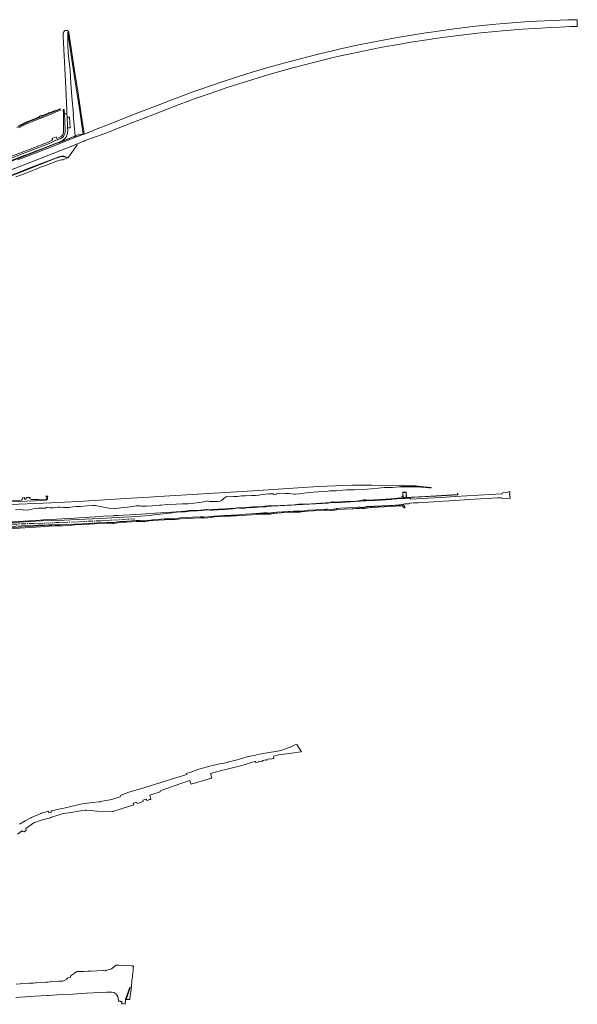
# Model space of a CAD drawing. Header units: metres. Extents: x 92650 to 117222, y 425801 to 461092.
# Tile 146 of 146: x 116159 to 117222, y 426053 to 427930. Entities that reach past the tile are written whole.
import ezdxf

# ---------------------------------------------------------------- set-up
doc = ezdxf.new("R2010")
doc.units = ezdxf.units.M
doc.linetypes.add('AM-AS-SO', pattern=[16, 10, -2, 2, -2])
for name, color, linetype, lineweight in [('B-WE-AM-AS_SPOOR_TREIN-G', 253, 'AM-AS-SO', 15), ('B-WE-GR-GRAS-GV', 253, 'CONTINUOUS', 15), ('B-WE-GR-GROENVOORZIENING-GV', 253, 'CONTINUOUS', 15), ('B-WE-IE-TERREINAFSCHEIDING_KUNSTMATIG_HEKWERK-G', 253, 'IE-TERREINAFSCHEIDING_KUNSTMATIG-SO', 15), ('B-WE-KW-KUNSTWERK_GELUIDSWERING_SCHERM-G', 253, 'CONTINUOUS', 15), ('B-WE-OG-WATER-GV', 253, 'CONTINUOUS', 15), ('B-WE-OG-WATER_SLOOT-GV', 253, 'CONTINUOUS', 15), ('B-WE-VH-GESLOTENVERHARDING-GV', 253, 'CONTINUOUS', 15), ('B-WE-VH-HALFVERHARDING-GV', 253, 'CONTINUOUS', 15), ('B-WE-VH-ONVERHARD-GV', 253, 'CONTINUOUS', 15)]:
    doc.layers.add(name, color=color, linetype=linetype, lineweight=lineweight)
doc.linetypes.add('IE-TERREINAFSCHEIDING_KUNSTMATIG-SO', pattern='A,4,[82,NLCS.SHX,S=0.75,R=90,X=0,Y=0],4,-2', length=10)

msp = doc.modelspace()

# ---------------------------------------------------------------- linework, layer by layer
at = {"layer": 'B-WE-AM-AS_SPOOR_TREIN-G', "transparency": 33554687, "flags": 128}
msp.add_lwpolyline([(116378.649, 426978.553), (116313.265, 426974.979), (116268.79, 426972.94), (116228.66, 426971.41), (116192.667, 426969.929), (116165.48, 426969.18), (116134, 426967.68), (116098.45, 426965.86), (115986.75, 426959.28), (115956.388, 426957.403), (115928.26, 426955.83), (115897.64, 426953.89), (115871.105, 426952.419), (115718.045, 426943.286), (115695.872, 426941.858), (115546.27, 426932.85), (115485.84, 426929.42), (115451.371, 426927.274), (115256.116, 426915.623), (115200.4, 426912.45), (115061.99, 426904.15), (114986.549, 426899.545), (114729.261, 426884.168), (114632.81, 426878.605), (114336.434, 426860.848), (114266.275, 426856.5), (114176.977, 426851.178), (114065.739, 426844.741), (114020.479, 426841.948), (113942.585, 426837.311), (113911.266, 426835.668), (113883.665, 426834.561), (113859.82, 426833.885), (113841.838, 426833.5), (113821.731, 426833.221), (113799.968, 426833.137), (113777.619, 426833.235), (113754.581, 426833.535), (113722.881, 426834.319), (113683.682, 426835.831), (113647.223, 426837.818), (113611.073, 426840.142), (113590.471, 426841.72), (113564.676, 426843.495), (113525.176, 426846.551), (113498.443, 426848.864), (113484.376, 426850.17), (113466.008, 426852.021), (113446.083, 426854.338), (113431.85, 426856.105), (113417.098, 426858.054), (113378.34, 426863.689), (113344.463, 426869.284), (113327.206, 426872.286), (113303.685, 426876.54)], dxfattribs=at)
at = {"layer": 'B-WE-GR-GRAS-GV', "transparency": 33554687, "flags": 128}
for points in [[(116155.27, 427662.835), (116193.317, 427677.566), (116230.837, 427692.232), (116267.509, 427706.488), (116266.51, 427706.66), (116265.964, 427707.167), (116265.612, 427707.564), (116265.35, 427708.702), (116264.625, 427708.448), (116264.562, 427708.426), (116262.564, 427707.524), (116228.527, 427693.598), (116193.55, 427680.093), (116058.833, 427627.675)], [(116143.759, 427633.663), (116178.483, 427647.666), (116206.62, 427658.484), (116229.219, 427666.836), (116233.204, 427668.324), (116238.515, 427669.768), (116241.145, 427669.832), (116242.865, 427669.611), (116245.584, 427669.071), (116251.142, 427666.875), (116251.64, 427667.556), (116267.895, 427689.786), (116268.255, 427689.944), (116267.754, 427692.451), (116173.958, 427656.025), (115985.049, 427582.338)], [(116138.711, 426971.235), (116200.103, 426974.476), (116219.705, 426975.095), (116243.846, 426976.173), (116269.407, 426977.421), (116312.738, 426978.965), (116334.631, 426980.179), (116370.077, 426982.319), (116389.787, 426983.75), (116406.649, 426984.875), (116418.966, 426986.744), (116426.724, 426987.373), (116449.225, 426990.044), (116451.906, 426990.902), (116454.41, 426991.133), (116457.679, 426991.116), (116474.148, 426992.111), (116479.113, 426992.839), (116481.887, 426993.488), (116483.728, 426993.6), (116486.24, 426993.269), (116486.306, 426993.271), (116497.284, 426993.587), (116506.484, 426994.331), (116510.891, 426995.081), (116513.249, 426995.572), (116515.346, 426995.485), (116521.92, 426994.998), (116526.619, 426995.363), (116531.277, 426995.94), (116537.264, 426995.846), (116549.644, 426996.489), (116565.296, 426997.571), (116568.774, 426998.157), (116572.55, 426999.136), (116574.528, 426999.256), (116577.585, 426998.824), (116588.664, 426998.798), (116591.506, 426999.694), (116594.148, 426999.908), (116597.286, 426999.481), (116613.61, 427000.523), (116628.112, 427001.562), (116632.331, 427002.756), (116634.738, 427002.875), (116638.678, 427002.47), (116677.72, 427004.405), (116685.679, 427004.967), (116692.112, 427005.92), (116694.758, 427006.08), (116698.208, 427005.806), (116747.062, 427008.711), (116748.994, 427008.917), (116752.121, 427009.688), (116754.696, 427009.62), (116757.547, 427009.413), (116770.342, 427009.986), (116790.121, 427011.117), (116808.504, 427012.431), (116813.22, 427013.164), (116819.021, 427012.979), (116836.317, 427013.78), (116867.674, 427015.656), (116871.906, 427016.628), (116875.042, 427016.885), (116877.599, 427016.749), (116887.808, 427017.435), (116892.269, 427017.606), (116892.192, 427019.1), (116889.439, 427018.947), (116888.956, 427028.686), (116895.205, 427028.995), (116895.687, 427019.257), (116893.233, 427019.159), (116893.31, 427017.662), (116902.206, 427018.006), (116903.343, 427018.123), (116903.274, 427019.254), (116911.398, 427019.728), (116924.753, 427020.593), (116952.02, 427022.059), (116993.818, 427024.522), (116993.671, 427027.106), (116993.441, 427027.104), (116993.447, 427024.981), (116931.305, 427021.355), (116905.352, 427019.767), (116903.078, 427019.502), (116896.223, 427019.089), (116895.537, 427029.638), (116888.917, 427029.197), (116888.952, 427021.047), (116887.526, 427021.04), (116887.334, 427021.039), (116887.125, 427020.235), (116887.075, 427019.226), (116886.532, 427018.21), (116884.672, 427017.919), (116878.429, 427017.676), (116872.639, 427017.326), (116866.166, 427016.801), (116844.768, 427015.529), (116824.144, 427013.968), (116823.021, 427014.056), (116818.797, 427014.701), (116816.583, 427014.798), (116813.957, 427014.474), (116807.048, 427013.059), (116804.404, 427012.722), (116800.441, 427012.544), (116790.32, 427011.86), (116780.65, 427011.36), (116761.699, 427010.191), (116759.957, 427010.19), (116757.344, 427010.362), (116755.376, 427010.697), (116754.723, 427010.768), (116754.074, 427010.731), (116749.989, 427009.947), (116746.348, 427009.147), (116742.205, 427008.819), (116705.416, 427006.545), (116699.958, 427006.316), (116699.175, 427006.328), (116696.051, 427006.709), (116692.997, 427006.794), (116691.115, 427006.601), (116687.782, 427005.903), (116686.66, 427005.75), (116682.129, 427005.344), (116642.416, 427003.176), (116639.611, 427003.136), (116634.467, 427003.349), (116631.649, 427003.324), (116628.838, 427003.031), (116626.083, 427002.413), (116622.781, 427001.868), (116621.187, 427001.767), (116617.118, 427001.817), (116615.1, 427001.71), (116614.347, 427001.68), (116604.28, 427001.15), (116582.142, 426999.502), (116578.396, 426999.461), (116574.24, 426999.695), (116573.203, 426999.622), (116566.385, 426998.571), (116564.372, 426998.34), (116559.511, 426998.174), (116551.351, 426997.563), (116537.571, 426996.853), (116536.949, 426996.793), (116532.73, 426996.59), (116526.659, 426996.129), (116522.74, 426996.034), (116516.266, 426996.501), (116514.253, 426996.476), (116503.821, 426994.887), (116500.131, 426994.505), (116494.566, 426994.315), (116485.51, 426994.438), (116480.657, 426994.149), (116480.347, 426994.117), (116479.754, 426994.055), (116473.736, 426993.326), (116459.114, 426991.754), (116457.319, 426991.7), (116438.466, 426990.569), (116416.65, 426989.27), (116390.25, 426987.46), (116346.88, 426985.03), (116340.16, 426984.94), (116339.476, 426984.887), (116338.163, 426984.576), (116337.003, 426984.44), (116318.41, 426983.47), (116312.87, 426982.858), (116302.599, 426982.275), (116292.817, 426981.595), (116291.826, 426981.559), (116253.814, 426979.315), (116252.898, 426979.309), (116217.195, 426977.181), (116203.951, 426976.517), (116190.058, 426975.634), (116177.63, 426974.943), (116176.643, 426974.857), (116135.437, 426972.389)], [(116649.196, 427026.132), (116665.279, 427026.74), (116672.235, 427026.74), (116681.406, 427025.847), (116683.931, 427025.602), (116692.321, 427026.024), (116695.505, 427026.985), (116704.626, 427028.097), (116718.232, 427029.652), (116727.908, 427029.93), (116742.361, 427030.891), (116750.269, 427032.13), (116756.914, 427032.003), (116761.839, 427031.91), (116774.297, 427033.014), (116781.927, 427033.95), (116796.411, 427033.95), (116813.964, 427034.43), (116828.985, 427035.884), (116842.227, 427037.165), (116853.632, 427038.269), (116859.285, 427038.298), (116869.637, 427038.526), (116881.991, 427039.332), (116896.146, 427039.784), (116905.545, 427039.556), (116907.174, 427039.517), (116911.796, 427039.405), (116918.509, 427039.512), (116923.03, 427039.228), (116933.158, 427038.4), (116938.581, 427037.968), (116942.982, 427037.947), (116942.982, 427038.123), (116942.398, 427038.189), (116936.198, 427038.657), (116923.318, 427040.154), (116912.956, 427041.434), (116912.55, 427041.452), (116910.641, 427041.428), (116910.39, 427041.425), (116885.912, 427041.518), (116859.929, 427041.972), (116829.849, 427042.665), (116818.67, 427042.621), (116807.38, 427043.059), (116793.067, 427042.87), (116727.93, 427040.06), (116603.922, 427032.123), (116423.856, 427020.931), (116405.083, 427019.761)], [(116405.083, 427019.761), (116394.901, 427019.127), (116371.151, 427017.709), (116270.372, 427011.692), (116218.088, 427009.089), (116189.362, 427007.922), (116059.125, 427003.023), (116057.803, 427002.973), (116056.655, 427002.93), (116000, 427000.552), (115986.813, 427000), (115986.806, 427000), (115956.737, 426998.742), (115937.545, 426997.665), (115902.813, 426995.053), (115756.669, 426982.612), (115734.8, 426980.909), (115720.536, 426980.072), (115542.979, 426969.232), (115527.064, 426957.966), (115527.11, 426957.92)], [(115826.139, 427001.347), (115823.738, 427000.768), (115823.722, 427000), (115823.679, 426997.901), (115824.095, 426995.638), (115825.125, 426994.099), (115826.071, 426993.542), (115902.001, 427000), (115914.745, 427000.997), (115941.725, 427002.867), (115960.098, 427003.83), (116000, 427005.531), (116057.335, 427007.919), (116058.918, 427007.985), (116107.162, 427009.995), (116187.76, 427012.98), (116209.709, 427013.899), (116210.792, 427014.822), (116211.942, 427016.667), (116212.207, 427019.876), (116212.496, 427021.593), (116211.516, 427021.625), (116209.414, 427021.688), (116208.212, 427021.708)], [(116161.701, 427014.358), (116119.098, 427012.694), (116105.019, 427012.198)], [(116150.964, 426995.852), (116162.207, 426996.104), (116166.83, 426995.219), (116176.557, 426995.699), (116180.095, 426996.281), (116184.314, 426997.57), (116191.009, 426998.505), (116194.895, 426999.048), (116200.939, 426998.632), (116206.043, 426998.606), (116208.266, 426999.011), (116211.424, 427000.528), (116217.059, 426999.82), (116222.736, 426999.722), (116231.561, 427000.553), (116235.983, 427000.528), (116241.769, 427000.495), (116247.226, 426999.946), (116252.987, 427000.452), (116260.238, 427001.59), (116266.504, 427002.019), (116274.723, 427002.305), (116286.952, 427003.366), (116297.639, 427003.923), (116302.886, 427004.196), (116321.743, 427000.459), (116328.81, 426998.981), (116338.006, 426997.489), (116351.65, 426999.537), (116355.292, 427000.084), (116364.384, 427000.928), (116374.306, 427001.848), (116380.666, 427003.251), (116385.593, 427003.554), (116388.751, 427003.124), (116390.975, 427002.518), (116399.843, 427002.846), (116411.364, 427003.605), (116418.178, 427004.053), (116425.134, 427004.461), (116428.305, 427004.648), (116439.485, 427005.827), (116457.02, 427006.686), (116468.971, 427006.914), (116475.438, 427007.037), (116479.705, 427007.118), (116490.497, 427008.658), (116501.341, 427009.778), (116509.422, 427010.883), (116513.012, 427011.374), (116516.724, 427012.602), (116518.922, 427012.223), (116520.665, 427011.338), (116532.702, 427011.513), (116535.636, 427011.644), (116536.288, 427011.673), (116541.269, 427012.338), (116543.636, 427013.32), (116551.317, 427020.066), (116552.992, 427020.89), (116562.535, 427020.688), (116566.304, 427020.846), (116573.682, 427021.158), (116581.463, 427022.262), (116585.953, 427022.363), (116588.321, 427022.147), (116600.651, 427022.768), (116607.983, 427023.233), (116614.537, 427023.648), (116620.946, 427025.084), (116627.134, 427025.887), (116633.375, 427025.912), (116641.785, 427025.912)], [(116168.204, 427016.999), (116167.84, 427018.998), (116163.989, 427018.78)], [(116179.064, 427019.55), (116171.542, 427019.207), (116171.542, 427017.296)], [(116208.95, 427015.967), (116194.681, 427015.696), (116180.674, 427015.43)], [(116137.762, 426959.49), (116189.665, 426962.643), (116215.623, 426964.322), (116226.785, 426964.93), (116240.847, 426965.523), (116252.085, 426966.115), (116264.38, 426966.899), (116281.221, 426967.739), (116290.158, 426968.19), (116291.096, 426968.266), (116322.212, 426970.094), (116324.093, 426970.116), (116336.027, 426969.842), (116337.925, 426969.869), (116348.422, 426971.363), (116354.625, 426971.944), (116361.85, 426972.32), (116380.716, 426973.552), (116390.116, 426973.511), (116394.352, 426973.344), (116396.843, 426973.139), (116397.757, 426973.195), (116401.924, 426974.022), (116406.192, 426974.506), (116412.608, 426975.087), (116434.69, 426976.853), (116440.439, 426977.035), (116447.072, 426976.972), (116451.299, 426977.066), (116455.147, 426977.331), (116460.992, 426978.068), (116466.058, 426978.448), (116503.577, 426980.385), (116505.605, 426980.422), (116507.041, 426980.319), (116509.197, 426979.915), (116517.674, 426980.419), (116523.606, 426981.422), (116530.317, 426982.261), (116543.64, 426983.11), (116549.933, 426983.619), (116554.615, 426983.59), (116559.395, 426983.702), (116560.434, 426983.651), (116571.77, 426984.144), (116582.08, 426985.203), (116590.218, 426985.765), (116611.048, 426986.925), (116616.137, 426987.228), (116621.604, 426987.399), (116622.581, 426987.435), (116627.034, 426987.473), (116632.752, 426987.278), (116636.161, 426987.471), (116642.881, 426988.816), (116643.676, 426988.894), (116648.124, 426989.081), (116666.48, 426990.36), (116678.973, 426991.055), (116684.507, 426991.268), (116687.863, 426991.303), (116692.646, 426991.438), (116696.174, 426991.699), (116701.559, 426992.289), (116707.07, 426993.04), (116718.73, 426993.83), (116738.277, 426994.85), (116743.525, 426995.205), (116744.775, 426995.216), (116749.774, 426994.709), (116750.531, 426994.693), (116757.943, 426995.078), (116759.737, 426995.387), (116762.532, 426996.018), (116763.24, 426996.096), (116792.685, 426997.595), (116795.785, 426997.807), (116800.441, 426998.341), (116801.685, 426998.408), (116806.682, 426998.047), (116812.383, 426997.908), (116815.993, 426998.096), (116828.889, 426999.955), (116830.08, 427000.127), (116830.871, 427000.241), (116887.657, 427003.399), (116887.675, 427002.906), (116887.689, 427002.513), (116887.702, 427002.514), (116889.264, 427001.857), (116890.359, 427001.03), (116890.931, 427000.332), (116891.416, 427000.002), (116891.887, 426999.811), (116892.499, 426999.706), (116892.609, 426999.714), (116893.134, 426999.752), (116893.005, 427001.848), (116892.456, 427002.484), (116892.237, 427002.739), (116891.499, 427003.864), (116890.657, 427004.209), (116889.62, 427004.74), (116889.343, 427004.864), (116888.233, 427005.222), (116887.416, 427005.239), (116884.897, 427004.912), (116822.279, 427001.33), (116821.141, 427001.195), (116819.452, 427000.854), (116816.011, 426999.868), (116813.943, 426999.575), (116813.253, 426999.558), (116811.67, 426999.693), (116803.78, 427000.697), (116797.224, 427000.464), (116770.374, 426998.711), (116764.513, 426998.438), (116763.435, 426998.323), (116762.371, 426998.107), (116759.198, 426997.296), (116756.557, 426996.727), (116754.013, 426996.325), (116752.452, 426996.401), (116746.373, 426996.979), (116743.506, 426996.973), (116738.511, 426996.602), (116709.449, 426994.814), (116701.009, 426993.97), (116698.013, 426993.496), (116694.997, 426992.77), (116694.234, 426992.699), (116686.262, 426993.209), (116684.398, 426993.221), (116674.78, 426992.72), (116648.923, 426991.145), (116643.248, 426990.494), (116632.936, 426988.563), (116631.308, 426988.584), (116628.856, 426988.873), (116625.022, 426989.127), (116622.339, 426989.134), (116621.387, 426989.055), (116618.973, 426988.817), (116617.699, 426988.779), (116609.991, 426988.904), (116589.357, 426987.575), (116583.363, 426986.937), (116576.324, 426986.051), (116572.555, 426985.74), (116562.6, 426985.339), (116555.574, 426984.964), (116550.79, 426985.092), (116547.855, 426985.04), (116539.57, 426984.56), (116530.122, 426983.854), (116528.883, 426983.698), (116525.203, 426982.936), (116523.964, 426982.779), (116510.531, 426981.825), (116509.858, 426981.851), (116508.814, 426982.065), (116508.784, 426982.072), (116507.857, 426982.278), (116507.178, 426982.343), (116503.804, 426982.309), (116488.439, 426981.468), (116465.273, 426980.199), (116457.746, 426979.08), (116454.326, 426978.694), (116451.315, 426978.468), (116447.824, 426978.411), (116441.899, 426978.572), (116434.203, 426978.3), (116427.919, 426977.898), (116412.004, 426976.714), (116408.119, 426976.015), (116400.513, 426975.513), (116397.743, 426974.886), (116396.831, 426974.757), (116395.88, 426974.787), (116394.506, 426975.079), (116388.496, 426975.536), (116386.477, 426975.576), (116380.717, 426975.319), (116355.209, 426973.731), (116350.001, 426973.253), (116339.099, 426971.728), (116337.04, 426971.559), (116333.948, 426971.509), (116326.943, 426971.764), (116325.192, 426971.746), (116306.03, 426970.864), (116290.943, 426969.941), (116290.101, 426969.937), (116276.578, 426969.257), (116234.521, 426967.422)], [(116127.305, 426960.679), (116205.527, 426965.839), (116234.521, 426967.422), (116233.348, 426967.651), (116193.759, 426966.212), (116174.945, 426965.836), (116139.572, 426964.241)]]:
    msp.add_lwpolyline(points, dxfattribs=at)
at = {"layer": 'B-WE-GR-GRAS-GV', "transparency": 33554687}
for points in [[(116164.272, 427018.177, -0.4926206), (116161.701, 427014.358)], [(116163.989, 427018.78, -0.05840913), (116164.272, 427018.177)], [(116171.542, 427017.296, -0.99432625), (116168.204, 427016.999)], [(116180.674, 427015.43, -0.71595432), (116179.064, 427019.55)], [(116208.212, 427021.708, -0.83853351), (116208.95, 427015.967)], [(116641.785, 427025.912, -0.12762663), (116642.757, 427025.742)], [(116642.757, 427025.742, 0.21956655), (116647.694, 427025.742)], [(116647.694, 427025.742, -0.1103408), (116649.196, 427026.132)]]:
    msp.add_lwpolyline(points, format="xyb", dxfattribs=at)
at = {"layer": 'B-WE-GR-GROENVOORZIENING-GV', "transparency": 33554687, "flags": 128}
for points in [[(116058.833, 427627.675), (116193.55, 427680.093), (116228.527, 427693.598), (116262.564, 427707.524), (116264.562, 427708.426), (116264.625, 427708.448), (116260.841, 427749.254), (116261.361, 427749.259), (116258.123, 427783.679), (116256.49, 427808.456), (116254.952, 427833.129), (116251.634, 427866.418), (116250.913, 427881.24), (116250.478, 427905.797), (116256.314, 427866.189), (116264.109, 427815.551), (116272.768, 427760.063), (116280.068, 427711.043), (116281.892, 427711.743), (116281.059, 427717.68), (116276.195, 427750.049), (116270.151, 427789.97), (116262.987, 427837.255), (116255.89, 427883.537), (116253.238, 427900.726), (116252.391, 427906.217)], [(116252.249, 427906.831), (116251.929, 427907.539), (116251.463, 427908.161), (116250.873, 427908.668), (116250.188, 427909.035), (116249.439, 427909.244), (116248.663, 427909.287), (116247.207, 427909.272), (116245.407, 427908.931), (116244.425, 427908.477), (116243.03, 427906.681), (116242.342, 427905.226), (116242.151, 427904.74), (116242, 427904.24), (116241.892, 427903.729), (116241.826, 427903.211), (116241.804, 427902.689), (116241.825, 427902.167), (116241.846, 427897.757), (116244.218, 427849.196), (116246.58, 427800.853), (116248.679, 427756.884), (116248.997, 427750.525), (116249.335, 427743.755), (116253.651, 427743.881), (116255.08, 427723.828), (116250.332, 427723.47), (116250.396, 427719.128), (116250.341, 427715.587)], [(116153.591, 427724.561), (116161.479, 427728.326), (116172.075, 427733.517), (116177.077, 427735.761), (116182.332, 427737.952), (116203.369, 427746.196), (116215.347, 427750.803), (116231.93, 427757.623), (116235.853, 427759.292), (116235.682, 427759.72), (116235.601, 427759.926), (116235.352, 427759.812), (116233.438, 427758.938), (116231.539, 427758.219), (116223.549, 427755.296), (116218.737, 427753.535), (116214.742, 427752.073), (116213.773, 427751.719), (116202.641, 427747.031), (116201.695, 427746.969), (116201.055, 427747.031), (116200.039, 427747.031), (116198.602, 427746.594), (116197.438, 427746.063), (116196.5, 427745.313), (116196.141, 427744.938), (116195.867, 427744.656), (116195.142, 427744.112), (116195.078, 427744.063), (116194.133, 427743.594), (116193.728, 427743.43), (116192.82, 427743.063), (116191.017, 427742.35), (116172.451, 427735.003), (116170.547, 427734.25), (116163.314, 427730.657), (116156.586, 427727.314)], [(116245.827, 427719.971), (116244.439, 427750.525), (116244.012, 427757.082), (116243.775, 427757.829), (116243.175, 427758.544), (116242.192, 427758.716), (116241.583, 427758.473), (116241.675, 427758.244), (116242.133, 427752), (116242.203, 427748.875), (116242.328, 427743.5), (116242.672, 427728.188), (116242.531, 427717.75), (116242.516, 427716.75), (116242.289, 427715.375), (116241.523, 427710.813), (116240.141, 427709.063), (116237.383, 427706.375), (116233.07, 427704.594), (116231.5, 427703.844), (116229.789, 427703.125), (116228.414, 427706.875), (116221.805, 427703.938), (116220.056, 427703.197)], [(116221.372, 427700.092), (116215.078, 427697.063), (116179.094, 427683.25), (116158.891, 427675.188), (116124.227, 427661.969), (116091.281, 427649.094), (116063.07, 427638.094), (116016.344, 427619.781), (115986.866, 427608.089), (115983.789, 427607.031), (115982.797, 427606.611), (115983.151, 427605.685), (115981.124, 427604.909), (115980.797, 427605.766)], [(116120.886, 427657.504), (116163.826, 427674.267), (116211.749, 427692.91), (116223.704, 427697.802), (116224.553, 427698.89), (116229.676, 427700.966), (116230.68, 427700.583), (116235.945, 427702.536)], [(116237.107, 427697.966), (116212.258, 427688.365), (116181.518, 427676.347), (116173.49, 427673.21), (116165.462, 427670.075), (116122.522, 427653.312)]]:
    msp.add_lwpolyline(points, dxfattribs=at)
at = {"layer": 'B-WE-GR-GROENVOORZIENING-GV', "transparency": 33554687}
for points in [[(116252.391, 427906.217, 0.0454326), (116252.249, 427906.831)], [(116220.056, 427703.197, -0.32780489), (116221.372, 427700.092)], [(116235.945, 427702.536, 0.31808539), (116245.827, 427719.971)], [(116250.341, 427715.587, -0.29295011), (116237.107, 427697.966)]]:
    msp.add_lwpolyline(points, format="xyb", dxfattribs=at)
at = {"layer": 'B-WE-IE-TERREINAFSCHEIDING_KUNSTMATIG_HEKWERK-G', "transparency": 33554687, "flags": 128}
msp.add_lwpolyline([(116280.208, 427710.789), (116277.857, 427710.883), (116275.459, 427710.787), (116272.909, 427710.631), (116270.448, 427710.127), (116265.504, 427708.742), (116262.564, 427707.524), (116236.455, 427696.605), (116228.527, 427693.598), (116191.81, 427679.291), (116176.64, 427673.357), (116154.548, 427664.764), (116132.08, 427656.021), (116100.326, 427643.691), (116061.808, 427628.722), (116020.045, 427612.343), (115981.18, 427597.13), (115973.596, 427594.111), (115968.692, 427592.21), (115941.734, 427581.462), (115905.35, 427566.334), (115904.126, 427564.955), (115903.587, 427564.423), (115893.769, 427560.087), (115883.248, 427555.462), (115878.336, 427554.563), (115860.43, 427546.561), (115849.484, 427541.645), (115834.635, 427535.004), (115818.373, 427527.359), (115804.82, 427520.977), (115746.904, 427492.705), (115720.684, 427479.079), (115704.923, 427470.747), (115699.44, 427467.965), (115683.551, 427459.216), (115669.396, 427451.454), (115652.231, 427442.046), (115645.3, 427438.046), (115619.971, 427423.459), (115597.362, 427410.156), (115583.067, 427401.529), (115566.713, 427391.521), (115563.825, 427389.811), (115536.707, 427372.89), (115521.195, 427362.971), (115505.422, 427352.589), (115484.52, 427338.789), (115481.396, 427336.615), (115460.976, 427322.793), (115450.864, 427315.858), (115444.316, 427311.456), (115430.282, 427301.466), (115425.674, 427298.149), (115400.819, 427280.614), (115383.949, 427268.463), (115345.827, 427240.952), (115330.672, 427229.895), (115315.102, 427218.766), (115294.689, 427204.444), (115267.311, 427185.396), (115247.86, 427172.128), (115209.187, 427146.777), (115195.663, 427138.393), (115160.794, 427117.29), (115124.028, 427096.445), (115111.107, 427089.257), (115079.365, 427072.36), (115077.442, 427071.314), (115069.253, 427067.074), (115031.033, 427048.242), (115011.419, 427039.178), (114996.346, 427032.313), (114981.57, 427025.576), (114967.866, 427019.625), (114955.528, 427014.407), (114938.032, 427006.964), (114933.041, 427003.699), (114928.331, 427001.312), (114923.854, 426999.436), (114919.047, 426997.787), (114907.5, 426995.611), (114884.658, 426987.26), (114879.562, 426984.854), (114877.084, 426983.457), (114872.487, 426980.073), (114870.439, 426978.4)], dxfattribs=at)
at = {"layer": 'B-WE-KW-KUNSTWERK_GELUIDSWERING_SCHERM-G', "transparency": 33554687, "flags": 128}
msp.add_lwpolyline([(116104.582, 427628.809), (116173.958, 427656.025), (116200.047, 427666.041), (116269.354, 427692.996)], dxfattribs=at)
at = {"layer": 'B-WE-OG-WATER-GV', "transparency": 33554687, "flags": 128}
for points in [[(116239.196, 427668.929), (116235.132, 427668.167), (116223.626, 427663.712), (116161.3, 427639.569), (116084.979, 427610.006)], [(116151.586, 427630.257), (116162.233, 427634.327), (116190.445, 427645.281), (116198.737, 427648.478), (116209.893, 427652.518), (116226.336, 427659.214), (116228.805, 427659.916), (116238.858, 427662.651), (116241.773, 427663), (116249.978, 427666.394), (116246.567, 427667.571)]]:
    msp.add_lwpolyline(points, dxfattribs=at)
at = {"layer": 'B-WE-OG-WATER-GV', "transparency": 33554687}
msp.add_lwpolyline([(116246.567, 427667.571, 0.10339291), (116239.196, 427668.929)], format="xyb", dxfattribs=at)
at = {"layer": 'B-WE-OG-WATER_SLOOT-GV', "transparency": 33554687, "flags": 128}
for points in [[(116154.882, 426377.589), (116163.954, 426383.96), (116164.851, 426382.683), (116167.266, 426382.161), (116171.465, 426385.121), (116170.557, 426388.437), (116185.64, 426399.329), (116202.235, 426404.641), (116217.872, 426408.729), (116219.527, 426410.109), (116242.169, 426416.784), (116256.538, 426419.11), (116271.147, 426421.475), (116283.967, 426423.375), (116284.038, 426422.892), (116287.137, 426423.351), (116306.794, 426421.294), (116335.085, 426420.675), (116336.156, 426420.719), (116354.195, 426426.688), (116376.177, 426433.795), (116375.243, 426436.72), (116382.227, 426438.915), (116383.095, 426436.154), (116387.138, 426437.47), (116390.544, 426438.461), (116391.254, 426438.639), (116394.265, 426439.579), (116393.377, 426442.393), (116400.36, 426444.588), (116401.26, 426441.724), (116402.175, 426442.005), (116403.528, 426442.417), (116404.739, 426442.817), (116406.611, 426443.376), (116408.202, 426443.848), (116409.066, 426444.118), (116406.693, 426452.042), (116426.868, 426458.548), (116426.406, 426460.13), (116465.975, 426474.041), (116483.149, 426479.871), (116485.427, 426472.62), (116524.414, 426484.401), (116524.814, 426484.522), (116522.433, 426493.428), (116533.961, 426496.406), (116538.241, 426497.453), (116557.008, 426502.356), (116581.977, 426508.688), (116606.945, 426515.938), (116608.07, 426516.213), (116608.644, 426513.44), (116613.562, 426514.571), (116613.335, 426515.495), (116615.185, 426516.002), (116617.977, 426516.767), (116620.477, 426516.11), (116621.878, 426516.469), (116621.557, 426517.732), (116623.643, 426518.285), (116626.548, 426519.054), (116628.92, 426518.417), (116630.202, 426518.8), (116629.909, 426520.08), (116631.993, 426520.557), (116634.868, 426521.215), (116637.137, 426520.62), (116643.018, 426522.129), (116642.354, 426524.715), (116643.323, 426526.236), (116653.022, 426528.604), (116682.094, 426532.781), (116690.003, 426533.76), (116695.219, 426534.406), (116695.764, 426534.521), (116686.823, 426548.612), (116683.563, 426547.844), (116674.485, 426543.704), (116658.548, 426537.802), (116650.867, 426535.563), (116647.031, 426535.156), (116633.635, 426533.119), (116612.755, 426529.306), (116608.587, 426527.907), (116592.648, 426524.813), (116568.688, 426518), (116556.656, 426515.375), (116555.251, 426515.047), (116555.317, 426514.698), (116555.373, 426514.401), (116540.643, 426511.631), (116523.781, 426507.688), (116500.461, 426501.313), (116484.852, 426495.594), (116476.773, 426493.375), (116477.469, 426491.25), (116456.172, 426485.219), (116427.93, 426475.906), (116395.469, 426466.063), (116365.266, 426457.063), (116351.078, 426451.344), (116350.344, 426448.969), (116348.016, 426447.969), (116336.594, 426444.438), (116327.531, 426442.531), (116312.32, 426439.563), (116312.259, 426439.556), (116309.446, 426439.215), (116297.594, 426437.781), (116281.594, 426436.031), (116275.258, 426434.688), (116267.461, 426432.656), (116253.969, 426429.563), (116245.931, 426427.923), (116243.266, 426427.29), (116235.891, 426425.969), (116219.676, 426422.266), (116219.094, 426422.063), (116218.82, 426421.625), (116219.211, 426419.219), (116214.781, 426418.219), (116213.969, 426421.188), (116199.602, 426417.375), (116199.32, 426417.257), (116197.833, 426416.637), (116185.75, 426411.594), (116180.75, 426409.125), (116180.219, 426408.875), (116169.289, 426402.875), (116158.781, 426396.844)], [(116151.508, 426066.625), (116187.047, 426068.656), (116212.236, 426070.358), (116212.953, 426070.406), (116213.567, 426070.432), (116230.453, 426071.156), (116260.016, 426072.938), (116285.378, 426074.664), (116285.734, 426074.688), (116286.468, 426074.726), (116325.266, 426076.75), (116334.688, 426076.563), (116338.383, 426075.594), (116341.891, 426073.125), (116344.034, 426070.589), (116345.017, 426069.426), (116345.579, 426068.157), (116345.938, 426067.374), (116346.474, 426066.206), (116346.59, 426065.056), (116347.169, 426059.326), (116348.924, 426059.392), (116351.1, 426059.503), (116351.043, 426058.725), (116353.8, 426058.532), (116353.756, 426057.722), (116353.414, 426057.756), (116353.396, 426057.456), (116353.744, 426057.417), (116353.705, 426056.696), (116353.596, 426056.585), (116353.101, 426056.608), (116353.084, 426056.273), (116353.586, 426056.197), (116353.427, 426053.37), (116356.845, 426054.749), (116360.04, 426053.376), (116360.189, 426055.762), (116360.121, 426055.77), (116360.245, 426057.724), (116360.259, 426057.968), (116360.321, 426058.09), (116360.445, 426058.148), (116360.469, 426058.146), (116360.737, 426062.908), (116368.635, 426085.723), (116369.495, 426085.458), (116361.949, 426062.825), (116366.968, 426062.483), (116367.883, 426062.724), (116367.959, 426062.799), (116368.547, 426063.375), (116369.19, 426067.608), (116369.433, 426069.207), (116371.336, 426081.75), (116372.837, 426097.011), (116373.438, 426103.125), (116373.61, 426104.944), (116373.781, 426106.763), (116374.323, 426112.564), (116374.681, 426112.542), (116374.709, 426113.067), (116374.873, 426116.994), (116375.21, 426125.051), (116375.885, 426125.025), (116375.907, 426125.935), (116375.244, 426125.959), (116375.282, 426126.809), (116372.217, 426126.947), (116358.221, 426127.434), (116348.044, 426127.914), (116343.134, 426128.146), (116343.059, 426128.03), (116333.912, 426121.011), (116323.095, 426117.522), (116323.1, 426117.482), (116322.742, 426117.431), (116322.654, 426118.154), (116318.73, 426117.975), (116318.066, 426117.937), (116293.572, 426116.733), (116290.243, 426116.57), (116289.013, 426116.509), (116281.787, 426116.154), (116281.666, 426116.148), (116281.076, 426116.099), (116271.179, 426115.69), (116270.479, 426115.661), (116270.441, 426116.356), (116269.979, 426116.33), (116269.688, 426116.313), (116267.914, 426115.938), (116256.923, 426108.585), (116256.711, 426108.438), (116256.734, 426107.699), (116255.754, 426106.999), (116255.838, 426104.235), (116250.598, 426103.816), (116249.311, 426102.704), (116248.699, 426102.175), (116247.726, 426101.333), (116247.744, 426100.757), (116241.457, 426097.64), (116233.098, 426097.342), (116222.102, 426096.685), (116217.886, 426096.207), (116216.437, 426096.042), (116212.459, 426095.591), (116208.654, 426095.413), (116201.15, 426095.061), (116201.002, 426095.05), (116190.187, 426094.23), (116188.779, 426094.123), (116184.665, 426093.895), (116184.655, 426093.894), (116177.516, 426093.499), (116163.201, 426092.748), (116163.02, 426092.734), (116160.763, 426092.559), (116152.522, 426091.919)]]:
    msp.add_lwpolyline(points, dxfattribs=at)
at = {"layer": 'B-WE-VH-GESLOTENVERHARDING-GV', "transparency": 33554687, "flags": 128}
for points in [[(116250.332, 427723.47), (116250.332, 427723.495), (116250.068, 427729.103), (116249.335, 427743.755), (116248.997, 427750.525), (116244.439, 427750.525), (116245.827, 427719.971)], [(116250.341, 427715.587), (116250.396, 427719.128), (116250.332, 427723.47)], [(116235.945, 427702.536), (116230.68, 427700.583), (116229.676, 427700.966), (116224.553, 427698.89), (116223.704, 427697.802), (116211.749, 427692.91), (116163.826, 427674.267), (116120.886, 427657.504)], [(116122.522, 427653.312), (116165.462, 427670.075), (116173.49, 427673.21), (116181.518, 427676.347), (116212.258, 427688.365), (116237.107, 427697.966)]]:
    msp.add_lwpolyline(points, dxfattribs=at)
at = {"layer": 'B-WE-VH-GESLOTENVERHARDING-GV', "transparency": 33554687}
for points in [[(116245.827, 427719.971, -0.31808539), (116235.945, 427702.536)], [(116237.107, 427697.966, 0.29295011), (116250.341, 427715.587)]]:
    msp.add_lwpolyline(points, format="xyb", dxfattribs=at)
at = {"layer": 'B-WE-VH-HALFVERHARDING-GV', "transparency": 33554687, "flags": 128}
for points in [[(115985.049, 427582.338), (116173.958, 427656.025), (116267.754, 427692.451), (116269.44, 427693.105), (116274.981, 427695.93), (116277.008, 427696.717), (116280.927, 427698.238), (116281.916, 427698.622), (116283.731, 427699.326), (116288.814, 427701.299), (116290.55, 427701.973), (116290.599, 427701.992), (116290.834, 427702.083), (116295.551, 427703.914), (116297.423, 427704.64), (116303.244, 427706.438), (116303.394, 427706.43), (116324.821, 427714.246), (116359.572, 427727.991), (116412.702, 427748.64), (116463.103, 427767.977), (116497.312, 427780.609), (116521.768, 427789.211), (116556.418, 427801.136), (116574.647, 427807.041), (116593.354, 427812.93), (116623.453, 427822.039), (116645.201, 427828.399), (116679.186, 427837.978), (116701.941, 427844.003), (116724.028, 427849.593), (116748.899, 427855.636), (116770.564, 427860.644), (116782.774, 427863.435), (116812.711, 427869.798), (116849.69, 427877.168), (116881.044, 427882.867), (116904.514, 427886.893), (116939.367, 427892.318), (116950.048, 427893.866), (116974.595, 427897.281), (117010.147, 427901.72), (117037.883, 427904.839), (117051.502, 427906.186), (117079.222, 427908.749), (117116.238, 427911.652), (117152.41, 427913.96), (117168.562, 427914.917), (117188.514, 427915.705), (117188.507, 427915.885), (117208.393, 427916.584), (117218.42, 427916.862), (117221.512, 427916.938), (117221.152, 427929.836), (117203.682, 427929.415), (117158.95, 427927.578), (117144.108, 427927.011), (117129.596, 427926.191), (117105.609, 427924.229), (117066.503, 427921), (117021.791, 427916.606), (116978.245, 427911.361), (116951.832, 427907.603), (116929.207, 427904.214), (116909.581, 427901.127), (116874.913, 427895.287), (116828.24, 427886.554), (116801.968, 427881.123), (116770.514, 427874.215), (116752.177, 427869.946), (116730.155, 427864.672), (116691.06, 427854.835), (116657.886, 427845.944), (116634.433, 427839.407), (116602.072, 427829.691), (116575.678, 427821.569), (116546.563, 427812.175), (116520.924, 427803.323), (116485.906, 427791.003), (116443.595, 427775.013), (116422.963, 427767.052), (116383.851, 427752.145), (116325.075, 427728.85), (116311.504, 427723.757), (116301.276, 427719.754), (116295.549, 427716.978), (116293.02, 427716.009), (116289.593, 427714.695), (116288.741, 427714.368), (116286.945, 427713.68), (116281.892, 427711.743), (116280.068, 427711.043), (116279.629, 427710.875), (116279.516, 427710.832), (116274.43, 427708.882), (116272.946, 427708.313), (116267.509, 427706.488), (116230.837, 427692.232), (116193.317, 427677.566), (116155.27, 427662.835)], [(116139.572, 426964.241), (116174.945, 426965.836), (116193.759, 426966.212), (116233.348, 426967.651), (116234.521, 426967.422), (116276.578, 426969.257), (116290.101, 426969.937), (116290.943, 426969.941), (116306.03, 426970.864), (116325.192, 426971.746), (116326.943, 426971.764), (116333.948, 426971.509), (116337.04, 426971.559), (116339.099, 426971.728), (116350.001, 426973.253), (116355.209, 426973.731), (116380.717, 426975.319), (116386.477, 426975.576), (116388.496, 426975.536), (116394.506, 426975.079), (116395.88, 426974.787), (116396.831, 426974.757), (116397.743, 426974.886), (116400.513, 426975.513), (116408.119, 426976.015), (116412.004, 426976.714), (116427.919, 426977.898), (116434.203, 426978.3), (116441.899, 426978.572), (116447.824, 426978.411), (116451.315, 426978.468), (116454.326, 426978.694), (116457.746, 426979.08), (116465.273, 426980.199), (116488.439, 426981.468), (116503.804, 426982.309), (116507.178, 426982.343), (116507.857, 426982.278), (116508.784, 426982.072), (116508.814, 426982.065), (116509.858, 426981.851), (116510.531, 426981.825), (116523.964, 426982.779), (116525.203, 426982.936), (116528.883, 426983.698), (116530.122, 426983.854), (116539.57, 426984.56), (116547.855, 426985.04), (116550.79, 426985.092), (116555.574, 426984.964), (116562.6, 426985.339), (116572.555, 426985.74), (116576.324, 426986.051), (116583.363, 426986.937), (116589.357, 426987.575), (116609.991, 426988.904), (116623.225, 426990.054), (116630.98, 426989.987), (116634.515, 426989.638), (116637.311, 426989.968), (116641.866, 426990.941), (116649.82, 426991.584), (116691.169, 426993.954), (116693.927, 426993.155), (116695.931, 426993.276), (116701.009, 426993.97), (116709.449, 426994.814), (116738.511, 426996.602), (116743.506, 426996.973), (116746.373, 426996.979), (116752.452, 426996.401), (116754.013, 426996.325), (116756.557, 426996.727), (116759.198, 426997.296), (116762.371, 426998.107), (116763.435, 426998.323), (116764.513, 426998.438), (116770.374, 426998.711), (116797.224, 427000.464), (116803.78, 427000.697), (116806.84, 427000.799), (116809.966, 427000.474), (116813.409, 427000.459), (116815.809, 427000.693), (116819.587, 427001.793), (116863.631, 427004.185), (116866.896, 427004.159), (116874.139, 427004.507), (116875.47, 427004.676), (116876.662, 427004.927), (116887.181, 427005.808), (116888.674, 427005.876), (116889.892, 427005.448), (116890.096, 427005.665), (116890.439, 427006.029), (116891.178, 427006.814), (116892.697, 427006.882), (116900.562, 427007.362), (116902.658, 427007.49), (116902.622, 427008.081), (116902.603, 427008.395), (116909.408, 427008.787), (116918.436, 427009.335), (117026.207, 427015.882), (117069.528, 427018.629), (117072.28, 427018.793), (117074.276, 427018.912), (117076.263, 427019.03), (117076.312, 427018.206), (117076.282, 427017.761), (117093.522, 427017.051), (117093.518, 427017.106), (117093.495, 427017.398), (117093.718, 427017.863), (117093.749, 427018.248), (117093.526, 427020.575), (117092.855, 427020.535), (117092.719, 427022.831), (117093.229, 427022.861), (117093.097, 427024.529), (117092.551, 427024.496), (117092.413, 427026.791), (117093.087, 427026.832), (117093.021, 427028.18), (117092.986, 427030.286), (117092.964, 427030.432), (117089.116, 427029.679), (117079.887, 427027.874), (117078.366, 427027.577), (117078.368, 427027.521), (117078.401, 427026.488), (117078.013, 427026.481), (116988.573, 427021.117), (116962.622, 427019.477), (116925.651, 427017.323), (116903.471, 427016.031), (116903.388, 427017.385), (116903.343, 427018.123), (116902.206, 427018.006), (116893.31, 427017.662), (116893.245, 427017.643), (116892.269, 427017.606), (116887.808, 427017.435), (116877.599, 427016.749), (116875.042, 427016.885), (116871.906, 427016.628), (116867.674, 427015.656), (116836.317, 427013.78), (116819.021, 427012.979), (116813.22, 427013.164), (116808.504, 427012.431), (116790.121, 427011.117), (116770.342, 427009.986), (116757.547, 427009.413), (116754.696, 427009.62), (116752.121, 427009.688), (116748.994, 427008.917), (116747.062, 427008.711), (116698.208, 427005.806), (116694.758, 427006.08), (116692.112, 427005.92), (116685.679, 427004.967), (116677.72, 427004.405), (116638.678, 427002.47), (116634.738, 427002.875), (116632.331, 427002.756), (116628.112, 427001.562), (116613.61, 427000.523), (116597.286, 426999.481), (116594.148, 426999.908), (116591.506, 426999.694), (116588.664, 426998.798), (116577.585, 426998.824), (116574.528, 426999.256), (116572.55, 426999.136), (116568.774, 426998.157), (116565.296, 426997.571), (116549.644, 426996.489), (116537.264, 426995.846), (116531.277, 426995.94), (116526.619, 426995.363), (116521.92, 426994.998), (116515.346, 426995.485), (116513.249, 426995.572), (116510.891, 426995.081), (116506.484, 426994.331), (116497.284, 426993.587), (116486.306, 426993.271), (116486.24, 426993.269), (116483.728, 426993.6), (116481.887, 426993.488), (116479.113, 426992.839), (116474.148, 426992.111), (116457.679, 426991.116), (116454.41, 426991.133), (116451.906, 426990.902), (116449.225, 426990.044), (116426.724, 426987.373), (116418.966, 426986.744), (116406.649, 426984.875), (116389.787, 426983.75), (116370.077, 426982.319), (116334.631, 426980.179), (116312.738, 426978.965), (116269.407, 426977.421), (116243.846, 426976.173), (116219.705, 426975.095), (116200.103, 426974.476), (116138.711, 426971.235)]]:
    msp.add_lwpolyline(points, dxfattribs=at)
at = {"layer": 'B-WE-VH-ONVERHARD-GV', "transparency": 33554687, "flags": 128}
msp.add_lwpolyline([(116157.183, 427723.944), (116167.023, 427728.642), (116169.592, 427729.956), (116176.191, 427732.954), (116183.245, 427735.985), (116187.62, 427737.569), (116214.741, 427748.194), (116227.463, 427753.331), (116236.679, 427757.226), (116235.853, 427759.292), (116231.93, 427757.623), (116215.347, 427750.803), (116203.369, 427746.196), (116182.332, 427737.952), (116177.077, 427735.761), (116172.075, 427733.517), (116161.479, 427728.326), (116153.591, 427724.561)], dxfattribs=at)

doc.saveas('drawing.dxf')
